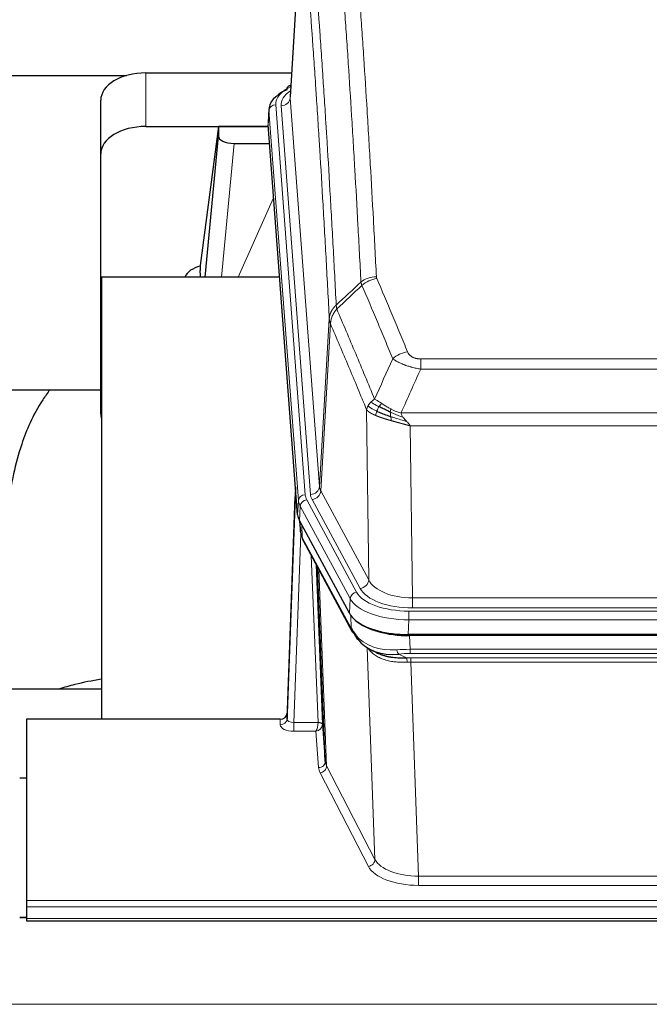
# Model space of a CAD drawing. Header units: inches. Extents: x 0 to 23760, y -13 to 16800.
# Tile 216 of 247: x 16781 to 17061, y 14336 to 14773. Entities that reach past the tile are written whole.
import ezdxf

# ---------------------------------------------------------------- set-up
doc = ezdxf.new("R2010")
doc.units = ezdxf.units.IN
doc.layers.add('254', color=7, linetype='Continuous', true_color=0xffffff)

msp = doc.modelspace()

# ---------------------------------------------------------------- linework, layer by layer
at = {"layer": '254', "color": 2, "linetype": 'Continuous', "lineweight": 25}
for p, q in [((16906.979, 14825.74), (16901.728, 14739.104)), ((16662.744, 14748.499), (16828.927, 14748.499)), ((16837.55, 14749.703), (16902.371, 14749.703)), ((16902.04, 14744.247), (16901.097, 14743.811)), ((16817.55, 14713.727), (16817.55, 14737.529)), ((16892.349, 14733.753), (16891.969, 14727.471)), ((16905.092, 14553.234), (16891.975, 14726.688)), ((16837.55, 14725.901), (16892.035, 14725.901)), ((16869.86, 14725.811), (16861.812, 14664.026)), ((16892.043, 14725.811), (16869.86, 14725.811)), ((16869.86, 14725.811), (16869.86, 14721.58)), ((16863.95, 14658.924), (16869.86, 14721.58)), ((16876.834, 14718.36), (16892.604, 14718.36)), ((16817.55, 14598.073), (16817.55, 14713.727)), ((16861.811, 14664.019), (16861.812, 14664.026)), ((16861.811, 14664.019), (16861.811, 14661.834)), ((16817.837, 14658.924), (16817.837, 14462.356)), ((16897.106, 14658.924), (16817.837, 14658.924)), ((16745.906, 14608.845), (16817.581, 14608.845)), ((16904.156, 14565.615), (16900.398, 14464.977)), ((16900.387, 14462.44), (16904.076, 14561.222)), ((16928.131, 14509.442), (16905.877, 14550.657)), ((16906.005, 14550.42), (16906.368, 14545.618)), ((16906.361, 14545.731), (16906.191, 14550.075)), ((16906.361, 14545.731), (16906.368, 14545.618)), ((16907.506, 14541.822), (16929.253, 14501.547)), ((16917.412, 14443.611), (16913.985, 14529.822)), ((17170.7, 14500.004), (16954.293, 14500.004)), ((17170.108, 14499.522), (16954.885, 14499.522)), ((16937.394, 14493.37), (16940.138, 14491.984)), ((16817.834, 14475.695), (16745.838, 14475.695)), ((16900.398, 14464.977), (16900.387, 14462.44)), ((16784.497, 14462.355), (16784.497, 14381.72)), ((16897.399, 14462.355), (16784.497, 14462.355)), ((16916.184, 14460.229), (16917.412, 14443.611)), ((16784.497, 14436.157), (16781.497, 14436.157)), ((16784.497, 14381.72), (16784.497, 14378.986)), ((16784.497, 14378.986), (16784.497, 14373.738)), ((16784.547, 14374.229), (16781.526, 14374.229)), ((16784.497, 14373.738), (16784.497, 14372.723)), ((16784.497, 14372.723), (17341.497, 14372.723))]:
    msp.add_line(p, q, dxfattribs=at)
at = {"layer": '254', "color": 110, "linetype": 'Continuous', "lineweight": 13}
for p, q in [((16906.981, 14825.118), (16901.733, 14738.529)), ((16837.55, 14725.901), (16837.55, 14749.703)), ((16895.349, 14735.537), (16908.46, 14562.177)), ((16897.741, 14735.102), (16910.807, 14562.329)), ((16901.733, 14738.529), (16914.799, 14565.756)), ((16892.355, 14732.967), (16891.975, 14726.688)), ((16905.466, 14559.607), (16892.355, 14732.967)), ((16876.834, 14718.36), (16871.227, 14658.924)), ((16878.639, 14658.924), (16894.435, 14694.147)), ((16914.799, 14565.756), (16919.176, 14640.432)), ((16919.732, 14638.098), (16915.38, 14563.846)), ((16959.825, 14622.551), (17165.168, 14622.551)), ((16959.825, 14617.988), (16959.825, 14622.551)), ((17165.168, 14617.988), (16959.825, 14617.988)), ((16936.732, 14524.303), (16935.775, 14599.954)), ((16951.094, 14598.508), (17173.899, 14598.508)), ((17169.787, 14592.764), (16955.207, 14592.764)), ((16955.207, 14592.764), (16956.175, 14516.268)), ((16909.157, 14559.886), (16931.331, 14518.82)), ((16932.856, 14520.495), (16911.505, 14560.038)), ((16915.38, 14563.846), (16936.732, 14524.303)), ((16905.092, 14553.234), (16905.466, 14559.607)), ((16906.25, 14557.029), (16905.877, 14550.657)), ((16928.424, 14515.964), (16906.25, 14557.029)), ((16906.007, 14550.415), (16906.361, 14545.731)), ((16906.928, 14548.71), (16907.146, 14543.152)), ((16906.511, 14544.76), (16903.38, 14460.908)), ((16907.146, 14543.152), (16928.894, 14502.877)), ((16914.186, 14460.995), (16911.164, 14535.047)), ((16913.291, 14531.107), (16916.184, 14460.229)), ((16914.53, 14528.812), (16917.998, 14441.601)), ((16956.175, 14511.854), (16956.175, 14516.268)), ((16956.175, 14516.268), (17168.818, 14516.268)), ((16928.131, 14509.442), (16928.424, 14515.964)), ((17168.818, 14511.854), (16956.175, 14511.854)), ((16928.894, 14502.877), (16928.717, 14508.512)), ((16954.586, 14510.431), (17170.407, 14510.431)), ((16954.586, 14506.525), (16954.586, 14510.431)), ((16954.586, 14506.525), (16954.293, 14500.004)), ((17170.407, 14506.525), (16954.586, 14506.525)), ((16954.885, 14499.522), (16955.076, 14493.431)), ((16939.483, 14399.986), (16936.047, 14494.126)), ((16950.052, 14491.337), (16953.505, 14489.592)), ((16955.076, 14491.566), (16955.076, 14493.431)), ((16955.076, 14493.431), (17169.917, 14493.431)), ((17169.917, 14491.566), (16955.076, 14491.566)), ((16955.418, 14487.758), (16955.418, 14489.623)), ((16955.418, 14489.623), (17169.575, 14489.623)), ((17169.575, 14487.758), (16955.418, 14487.758)), ((16955.418, 14487.758), (16958.892, 14392.582)), ((16897.389, 14459.907), (16897.399, 14462.355)), ((16903.38, 14460.908), (16903.38, 14456.993)), ((16903.38, 14460.908), (16914.185, 14460.908)), ((16903.38, 14456.993), (16913.222, 14456.993)), ((16914.416, 14440.845), (16913.222, 14456.993)), ((16936.574, 14396.923), (16915.089, 14438.538)), ((16917.998, 14441.601), (16939.483, 14399.986)), ((16958.892, 14392.582), (16958.892, 14388.481)), ((16958.892, 14392.582), (17166.102, 14392.582)), ((17166.102, 14388.481), (16958.892, 14388.481)), ((16784.497, 14381.72), (17341.497, 14381.72)), ((16784.497, 14378.986), (17341.497, 14378.986)), ((16781.526, 14374.003), (16784.547, 14374.003)), ((16784.497, 14373.738), (17341.497, 14373.738)), ((15118.997, 14335.609), (20343.997, 14335.609))]:
    msp.add_line(p, q, dxfattribs=at)
at = {"layer": '254', "color": 2, "linetype": 'Continuous', "lineweight": 25}
for centre, major_axis, ratio, start_param, end_param in [((16837.55, 14737.529), (-20, 0), 0.608706, 4.712389, 6.2831853), ((16902.354, 14741.087), (1.258, -2.724), 0.6272114, 3.1415983, 4.0254232), ((16919.369, 14733.25), (-27.03, 0.194), 0.4633579, 5.502135, 6.3212481), ((16837.55, 14713.727), (-20, 0), 0.608706, 4.712389, 6.2831853), ((16876.887, 14721.605), (7.027, 0.031), 0.4617281, 3.1395348, 4.7027345), ((16864.691, 14656.845), (10.208, 0), 0.7029015, 1.8567446, 2.8477011), ((16864.691, 14465.454), (-10.152, 515.131), 0.0020796, 5.0973621, 5.1034661), ((16837.55, 14598.073), (-20, 0), 0.608706, 0, 0.1694742), ((16932.113, 14553.673), (27.037, 0.006), 0.4611335, 3.1763491, 3.3855005), ((16934.156, 14525.943), (-27.174, 22.247), 0.2659533, 0.2482948, 0.280275), ((16933.006, 14555.219), (26.161, 11.46), 0.4493681, 3.0159633, 3.1613144), ((16910.859, 14544.043), (3.584, 1.776), 0.8816114, 2.7716102, 3.1419462), ((16954.351, 14512.488), (27.023, 0.034), 0.4619935, 3.3853572, 3.670307), ((16954.911, 14511.997), (27.01, 0.015), 0.4618579, 3.6271853, 4.7111791), ((16954.351, 14512.488), (27.023, 0.034), 0.4619935, 3.670307, 4.7096668), ((16955.725, 14485.997), (-27.355, 20.182), 0.1876908, 0.3765826, 0.5974134), ((16932.773, 14503.447), (3.52, 1.9), 0.8606628, 3.1415888, 3.5094104), ((16953.029, 14483.135), (-23.434, 19.972), 0.1471226, 0.3626514, 0.5834823), ((16934.549, 14500.765), (3.195, 2.407), 0.6715965, 2.6043549, 3.391291), ((16954.822, 14514.815), (23.359, 16.381), 0.7286412, 3.1732971, 4.057134), ((16897.4, 14465.068), (3, 0.002), 0.9042699, 4.7116987, 6.2488686)]:
    msp.add_ellipse(centre, major_axis=major_axis, ratio=ratio, start_param=start_param, end_param=end_param, dxfattribs=at)
at = {"layer": '254', "color": 110, "linetype": 'Continuous', "lineweight": 13}
for centre, major_axis, ratio, start_param, end_param in [((16919.369, 14735.911), (-24.034, 0.016), 0.461198, 5.4992389, 6.318352), ((16902.354, 14741.087), (1.258, -2.724), 0.6272114, 2.6666598, 3.1415983), ((16921.76, 14735.476), (-24.034, 0.016), 0.461198, 5.6862399, 6.318352), ((16895.349, 14732.876), (2.991, 0.226), 0.8864705, 1.5038552, 3.0222916), ((16897.741, 14738.65), (3.989, 0.302), 0.8864705, 4.6454478, 6.1638843), ((16940.13, 14650.803), (-9.987, -0.512), 0.8285973, 4.6699673, 5.4273767), ((16940.317, 14650.011), (-9.188, -3.948), 0.8056434, 4.3791539, 5.1247913), ((16953.978, 14617.549), (-9.245, -3.812), 0.7933159, 4.3962573, 5.1392153), ((16904.076, 14559.069), (0.214, 6.443), 0.0117452, 0.5090713, 1.2305416), ((16910.807, 14565.877), (3.989, 0.302), 0.8864705, 4.6454478, 6.1638843), ((16934.825, 14566.267), (20.038, 0.241), 0.4621297, 3.1708089, 3.3799603), ((16907.074, 14561.131), (2.998, -0.112), 0.4302668, 3.1576572, 3.7226285), ((16908.46, 14559.516), (2.991, 0.226), 0.8864705, 1.5038552, 3.0222916), ((16909.157, 14557.225), (2.64, 1.425), 0.8606628, 1.1357626, 2.6541991), ((16932.478, 14562.567), (24.033, 0.005), 0.4611335, 3.1763491, 3.3855005), ((16934.825, 14562.719), (24.033, 0.005), 0.4611335, 3.1763491, 3.3855005), ((16911.505, 14563.586), (3.52, 1.9), 0.8606628, 4.2773553, 5.7957917), ((16932.478, 14559.906), (-27.028, 0.171), 0.4605352, 0.0378207, 0.2469722), ((16934.156, 14525.943), (-27.538, 20.422), 0.1820488, 0.3394765, 0.3714569), ((16911.025, 14543.722), (3.52, 1.9), 0.8606628, 2.7414655, 3.1415888), ((16932.856, 14524.043), (3.52, 1.9), 0.8606628, 4.2773553, 5.7957917), ((16956.096, 14523.327), (-24.002, 0.049), 0.477994, 0.2537759, 1.5750883), ((16956.096, 14526.875), (-20.002, 0.126), 0.5302672, 0.2567917, 1.5781041), ((16931.331, 14516.159), (2.64, 1.425), 0.8606628, 1.1357626, 2.6541991), ((16954.638, 14521.528), (24.02, 0.03), 0.4619935, 3.3853572, 4.7096668), ((16954.638, 14518.867), (-27.018, 0.111), 0.4567867, 0.246464, 1.5707737), ((16932.773, 14503.447), (3.52, 1.9), 0.8606628, 2.7414655, 3.1415888), ((16954.822, 14514.815), (25.329, 12.681), 0.6929209, 3.2824386, 4.1662755), ((16955.725, 14485.997), (-27.015, 0.091), 0.2751837, 4.7373543, 4.9581852), ((16950.052, 14495.173), (-0.368, 3.983), 0.2964475, 2.0527062, 2.8396422), ((16955.725, 14482.162), (-23.017, 0.318), 0.4083138, 4.7462544, 4.9670852), ((16956.207, 14479.811), (-24.025, 0.387), 0.4081205, 4.7518285, 4.8316761), ((16953.505, 14485.757), (0.131, -3.998), 0.1099517, 2.0830946, 2.8518059), ((16956.207, 14475.976), (-20.023, 0.877), 0.5868265, 4.777515, 4.8573626), ((16903.392, 14459.907), (6.003, 0.008), 0.4854373, 3.1388974, 4.7096937), ((16897.389, 14462.531), (-3, 0.013), 0.8746179, 1.5745081, 3.1116779), ((16903.392, 14462.531), (3.004, 0.138), 0.5390598, 3.1127167, 4.683513), ((16913.222, 14459.617), (0.506, 2.997), 0.2740591, 3.694004, 5.2037138), ((16913.222, 14459.617), (2.669, 1.608), 0.8008031, 4.262859, 5.7725688), ((16913.186, 14460.964), (-1.001, 0.011), 0.9036686, 3.0924532, 3.1882188), ((16914.185, 14460.047), (1.996, -0.13), 0.4297663, 0.0674602, 1.5988341), ((16914.186, 14460.134), (1.998, 0.082), 0.4302193, 0.0160628, 1.553239), ((16913.186, 14460.103), (2.996, 0.15), 0.8842158, 6.1784609, 6.2742264), ((16914.416, 14443.468), (-2.992, -0.221), 0.8740585, 1.5062672, 3.1117425), ((16937.415, 14443.866), (-20.016, 0.121), 0.4848834, 0.0387668, 0.248091), ((16937.415, 14441.242), (-23.014, 0.002), 0.4845187, 0.0358431, 0.2451673), ((16915.089, 14441.161), (-2.666, -1.376), 0.8484453, 1.1579292, 2.76165), ((16936.574, 14399.547), (-2.666, -1.376), 0.8484453, 1.1579292, 2.76165), ((16958.898, 14402.256), (-20.013, 0.104), 0.483363, 0.2476114, 1.5729934), ((16958.898, 14399.632), (23.012, 0.004), 0.4845836, 3.3866449, 4.7120269)]:
    msp.add_ellipse(centre, major_axis=major_axis, ratio=ratio, start_param=start_param, end_param=end_param, dxfattribs=at)
for points, knots in [([(16928.171, 14841.744), (16928.729, 14835.124), (16929.829, 14821.634), (16931.437, 14800.649), (16932.479, 14786.16), (16933.25, 14775.106), (16933.632, 14769.532), (16934.011, 14763.887), (16934.262, 14760.109), (16934.387, 14758.211), (16935.011, 14748.687), (16935.502, 14740.945), (16936.227, 14729.15), (16936.467, 14725.189), (16936.943, 14717.206), (16937.179, 14713.185), (16937.881, 14701.032), (16938.802, 14684.59), (16939.692, 14667.671), (16940.13, 14659.092)], [0, 0, 0, 0, 0.125, 0.25, 0.375, 0.375, 0.4375, 0.46875, 0.46875, 0.5, 0.5, 0.625, 0.625, 0.6875, 0.6875, 0.75, 0.75, 0.875, 1, 1, 1, 1]), ([(16933.262, 14656.716), (16932.824, 14665.285), (16931.932, 14682.183), (16931.01, 14698.606), (16930.307, 14710.745), (16930.071, 14714.761), (16929.595, 14722.734), (16929.355, 14726.691), (16928.628, 14738.473), (16928.136, 14746.205), (16927.512, 14755.719), (16927.387, 14757.613), (16927.135, 14761.388), (16926.756, 14767.025), (16926.373, 14772.593), (16925.602, 14783.635), (16924.558, 14798.107), (16922.948, 14819.068), (16921.846, 14832.542), (16921.288, 14839.155)], [0, 0, 0, 0, 0.125, 0.25, 0.25, 0.3125, 0.3125, 0.375, 0.375, 0.5, 0.5, 0.53125, 0.53125, 0.5625, 0.625, 0.625, 0.75, 0.875, 1, 1, 1, 1]), ([(16910.036, 14831.734), (16910.608, 14825.043), (16911.735, 14811.401), (16913.38, 14790.159), (16914.447, 14775.48), (16915.235, 14764.276), (16915.626, 14758.626), (16916.078, 14751.949), (16916.27, 14749.069), (16916.398, 14747.145), (16916.462, 14746.181), (16916.781, 14741.351), (16917.161, 14735.508), (16917.599, 14728.607), (16917.785, 14725.632), (16917.909, 14723.645), (16917.971, 14722.65), (16918.527, 14713.672), (16919.5, 14697.464), (16920.911, 14672.412), (16921.819, 14655.216), (16922.265, 14646.494)], [0, 0, 0, 0, 0.125, 0.25, 0.375, 0.375, 0.4375, 0.46875, 0.484375, 0.484375, 0.5, 0.5, 0.5625, 0.59375, 0.609375, 0.609375, 0.625, 0.625, 0.75, 0.875, 1, 1, 1, 1]), ([(16919.176, 14640.432), (16918.731, 14649.126), (16917.825, 14666.268), (16916.418, 14691.242), (16915.448, 14707.4), (16914.894, 14716.351), (16914.832, 14717.343), (16914.708, 14719.324), (16914.522, 14722.29), (16914.086, 14729.17), (16913.707, 14734.995), (16913.389, 14739.811), (16913.325, 14740.772), (16913.198, 14742.69), (16913.006, 14745.562), (16912.555, 14752.219), (16912.165, 14757.853), (16911.379, 14769.023), (16910.316, 14783.66), (16908.675, 14804.841), (16907.551, 14818.445), (16906.981, 14825.118)], [0, 0, 0, 0, 0.125, 0.25, 0.375, 0.375, 0.390625, 0.390625, 0.40625, 0.4375, 0.5, 0.5, 0.515625, 0.515625, 0.53125, 0.5625, 0.625, 0.625, 0.75, 0.875, 1, 1, 1, 1]), ([(16940.317, 14658.297), (16940.261, 14658.428), (16940.218, 14658.56), (16940.155, 14658.825), (16940.136, 14658.958), (16940.13, 14659.092)], [0, 0, 0, 0, 0.5, 0.5, 1, 1, 1, 1]), ([(16940.317, 14658.297), (16942.603, 14652.957), (16944.884, 14647.57), (16948.299, 14639.422), (16949.437, 14636.694), (16951.709, 14631.217), (16952.844, 14628.467), (16953.978, 14625.705)], [0, 0, 0, 0, 0.5, 0.5, 0.75, 0.75, 1, 1, 1, 1]), ([(16947.398, 14622.648), (16946.263, 14625.406), (16945.126, 14628.154), (16942.851, 14633.627), (16941.712, 14636.352), (16938.293, 14644.493), (16936.009, 14649.874), (16933.721, 14655.211)], [0, 0, 0, 0, 0.25, 0.25, 0.5, 0.5, 1, 1, 1, 1]), ([(16919.176, 14640.432), (16919.177, 14640.447), (16919.179, 14640.477), (16919.182, 14640.522), (16919.185, 14640.567), (16919.189, 14640.611), (16919.192, 14640.656), (16919.196, 14640.701), (16919.201, 14640.746), (16919.205, 14640.791), (16919.21, 14640.835), (16919.215, 14640.88), (16919.221, 14640.925), (16919.226, 14640.969), (16919.232, 14641.014), (16919.238, 14641.059), (16919.244, 14641.103), (16919.251, 14641.148), (16919.258, 14641.192), (16919.265, 14641.237), (16919.272, 14641.281), (16919.28, 14641.326), (16919.288, 14641.37), (16919.296, 14641.415), (16919.304, 14641.459), (16919.313, 14641.503), (16919.322, 14641.548), (16919.331, 14641.592), (16919.34, 14641.636), (16919.35, 14641.68), (16919.36, 14641.724), (16919.37, 14641.768), (16919.38, 14641.813), (16919.391, 14641.857), (16919.402, 14641.901), (16919.413, 14641.944), (16919.424, 14641.988), (16919.436, 14642.032), (16919.448, 14642.076), (16919.46, 14642.12), (16919.472, 14642.163), (16919.485, 14642.207), (16919.498, 14642.251), (16919.511, 14642.294), (16919.524, 14642.338), (16919.538, 14642.381), (16919.552, 14642.424), (16919.566, 14642.468), (16919.58, 14642.511), (16919.595, 14642.554), (16919.61, 14642.597), (16919.625, 14642.64), (16919.64, 14642.683), (16919.655, 14642.726), (16919.671, 14642.769), (16919.687, 14642.812), (16919.704, 14642.855), (16919.72, 14642.897), (16919.737, 14642.94), (16919.754, 14642.983), (16919.771, 14643.025), (16919.789, 14643.067), (16919.806, 14643.11), (16919.824, 14643.152), (16919.842, 14643.194), (16919.861, 14643.236), (16919.879, 14643.278), (16919.898, 14643.32), (16919.918, 14643.362), (16919.937, 14643.404), (16919.957, 14643.446), (16919.976, 14643.487), (16919.996, 14643.529), (16920.017, 14643.57), (16920.037, 14643.612), (16920.058, 14643.653), (16920.085, 14643.706), (16920.119, 14643.771), (16920.16, 14643.848), (16920.201, 14643.925), (16920.244, 14644.001), (16920.287, 14644.077), (16920.331, 14644.152), (16920.376, 14644.227), (16920.421, 14644.302), (16920.468, 14644.377), (16920.515, 14644.451), (16920.563, 14644.525), (16920.612, 14644.599), (16920.661, 14644.672), (16920.711, 14644.745), (16920.762, 14644.817), (16920.814, 14644.889), (16920.866, 14644.961), (16920.919, 14645.032), (16920.973, 14645.103), (16921.028, 14645.174), (16921.083, 14645.244), (16921.139, 14645.314), (16921.196, 14645.383), (16921.254, 14645.452), (16921.312, 14645.521), (16921.371, 14645.589), (16921.43, 14645.656), (16921.491, 14645.724), (16921.551, 14645.79), (16921.613, 14645.857), (16921.675, 14645.923), (16921.738, 14645.988), (16921.802, 14646.053), (16921.866, 14646.117), (16921.931, 14646.181), (16921.997, 14646.245), (16922.063, 14646.308), (16922.13, 14646.37), (16922.197, 14646.432), (16922.243, 14646.473), (16922.265, 14646.494)], [0, 0, 0, 0, 0.0066687, 0.0133374, 0.0200061, 0.0266746, 0.0333432, 0.0400116, 0.0466801, 0.0533484, 0.0600168, 0.066685, 0.0733532, 0.0800214, 0.0866895, 0.0933575, 0.1000255, 0.1066935, 0.1133614, 0.1200292, 0.126697, 0.1333647, 0.1400324, 0.1467001, 0.1533676, 0.1600352, 0.1667026, 0.1733701, 0.1800374, 0.1867047, 0.193372, 0.2000392, 0.2067064, 0.2133735, 0.2200405, 0.2267075, 0.2333745, 0.2400414, 0.2467082, 0.253375, 0.2600418, 0.2667085, 0.2733751, 0.2800417, 0.2867082, 0.2933747, 0.3000412, 0.3067075, 0.3133739, 0.3200401, 0.3267064, 0.3333725, 0.3400387, 0.3467047, 0.3533708, 0.3600367, 0.3667026, 0.3733685, 0.3800343, 0.3867001, 0.3933658, 0.4000315, 0.4066971, 0.4133626, 0.4200281, 0.4266936, 0.433359, 0.4400243, 0.4466896, 0.4533549, 0.4600201, 0.4666852, 0.4733503, 0.4800154, 0.4866804, 0.4933453, 0.5000102, 0.5125098, 0.5250093, 0.5375088, 0.5500082, 0.5625077, 0.5750071, 0.5875066, 0.600006, 0.6125054, 0.6250049, 0.6375043, 0.6500037, 0.6625032, 0.6750026, 0.6875021, 0.7000016, 0.7125011, 0.7250006, 0.7375001, 0.7499997, 0.7624993, 0.7749989, 0.7874985, 0.7999982, 0.812498, 0.8249977, 0.8374975, 0.8499974, 0.8624973, 0.8749972, 0.8874972, 0.8999973, 0.9124974, 0.9249976, 0.9374978, 0.9499981, 0.9624985, 0.9749989, 0.9874994, 1, 1, 1, 1]), ([(16919.732, 14638.098), (16919.753, 14638.682), (16919.831, 14639.269), (16920.095, 14640.436), (16920.281, 14641.015), (16920.752, 14642.147), (16921.037, 14642.699), (16921.696, 14643.763), (16922.069, 14644.274), (16922.477, 14644.757)], [0, 0, 0, 0, 0.25, 0.25, 0.5, 0.5, 0.75, 0.75, 1, 1, 1, 1]), ([(16922.477, 14644.757), (16922.402, 14645.051), (16922.36, 14645.353), (16922.302, 14645.943), (16922.286, 14646.23), (16922.265, 14646.494)], [0, 0, 0, 0, 0.5, 0.5, 1, 1, 1, 1]), ([(16922.477, 14644.757), (16925.299, 14638.201), (16928.115, 14631.577), (16932.329, 14621.538), (16933.732, 14618.174), (16936.534, 14611.412), (16937.933, 14608.015), (16939.331, 14604.6)], [0, 0, 0, 0, 0.5, 0.5, 0.75, 0.75, 1, 1, 1, 1]), ([(16919.732, 14638.098), (16919.727, 14638.111), (16919.717, 14638.136), (16919.702, 14638.174), (16919.687, 14638.213), (16919.671, 14638.253), (16919.656, 14638.293), (16919.641, 14638.333), (16919.625, 14638.375), (16919.61, 14638.416), (16919.594, 14638.459), (16919.579, 14638.502), (16919.564, 14638.546), (16919.548, 14638.59), (16919.533, 14638.635), (16919.518, 14638.681), (16919.503, 14638.727), (16919.488, 14638.774), (16919.473, 14638.821), (16919.458, 14638.87), (16919.444, 14638.918), (16919.429, 14638.968), (16919.415, 14639.018), (16919.401, 14639.068), (16919.387, 14639.119), (16919.373, 14639.171), (16919.36, 14639.224), (16919.339, 14639.308), (16919.313, 14639.42), (16919.285, 14639.557), (16919.261, 14639.684), (16919.242, 14639.802), (16919.226, 14639.909), (16919.213, 14640.006), (16919.203, 14640.093), (16919.195, 14640.17), (16919.189, 14640.237), (16919.185, 14640.294), (16919.181, 14640.341), (16919.179, 14640.378), (16919.177, 14640.405), (16919.176, 14640.422), (16919.176, 14640.43), (16919.176, 14640.432)], [0, 0, 0, 0, 0.0155037, 0.0313049, 0.0474035, 0.0637997, 0.0804935, 0.097485, 0.1147743, 0.1323613, 0.1502462, 0.1684289, 0.1869096, 0.2056883, 0.224765, 0.2441397, 0.2638126, 0.2837835, 0.3040527, 0.32462, 0.3454856, 0.3666494, 0.3881116, 0.409872, 0.4319308, 0.454288, 0.4769435, 0.4998975, 0.5635611, 0.6228928, 0.6778927, 0.7285606, 0.7748966, 0.8169007, 0.8545729, 0.8879131, 0.9169214, 0.9415977, 0.9619421, 0.9779545, 0.989635, 0.9969835, 1, 1, 1, 1]), ([(16935.775, 14599.954), (16934.444, 14603.195), (16933.112, 14606.42), (16930.444, 14612.84), (16929.108, 14616.034), (16925.098, 14625.571), (16922.418, 14631.866), (16919.732, 14638.098)], [0, 0, 0, 0, 0.25, 0.25, 0.5, 0.5, 1, 1, 1, 1]), ([(16959.825, 14622.551), (16959.643, 14622.551), (16959.46, 14622.556), (16959.097, 14622.574), (16958.917, 14622.588), (16958.561, 14622.627), (16958.386, 14622.651), (16958.039, 14622.709), (16957.868, 14622.744), (16957.657, 14622.794), (16957.615, 14622.804), (16957.532, 14622.825), (16957.407, 14622.858), (16957.286, 14622.894), (16957.047, 14622.969), (16956.739, 14623.078), (16956.452, 14623.205), (16956.279, 14623.29), (16956.244, 14623.307), (16956.176, 14623.342), (16956.143, 14623.36), (16956.043, 14623.415), (16955.978, 14623.452), (16955.788, 14623.565), (16955.669, 14623.643), (16955.442, 14623.806), (16955.335, 14623.889), (16955.132, 14624.062), (16955.037, 14624.151), (16954.924, 14624.265), (16954.902, 14624.288), (16954.858, 14624.334), (16954.836, 14624.358), (16954.772, 14624.427), (16954.731, 14624.474), (16954.613, 14624.616), (16954.539, 14624.712), (16954.402, 14624.905), (16954.339, 14625.003), (16954.162, 14625.299), (16954.062, 14625.501), (16953.978, 14625.705)], [0, 0, 0, 0, 0.0625, 0.0625, 0.125, 0.125, 0.1875, 0.1875, 0.25, 0.25, 0.265625, 0.265625, 0.28125, 0.3125, 0.3125, 0.375, 0.4375, 0.4375, 0.453125, 0.453125, 0.46875, 0.46875, 0.5, 0.5, 0.5625, 0.5625, 0.625, 0.625, 0.6875, 0.6875, 0.703125, 0.703125, 0.71875, 0.71875, 0.75, 0.75, 0.8125, 0.8125, 0.875, 0.875, 1, 1, 1, 1]), ([(16959.825, 14617.988), (16959.491, 14618.048), (16959.157, 14618.112), (16958.494, 14618.245), (16958.166, 14618.315), (16957.19, 14618.532), (16956.553, 14618.688), (16955.85, 14618.877), (16955.772, 14618.898), (16955.616, 14618.941), (16955.539, 14618.962), (16955.307, 14619.027), (16955.155, 14619.071), (16954.7, 14619.205), (16954.105, 14619.388), (16953.532, 14619.579), (16953.111, 14619.726), (16952.903, 14619.801), (16952.697, 14619.876), (16952.561, 14619.927), (16952.493, 14619.953), (16951.887, 14620.183), (16951.379, 14620.393), (16950.66, 14620.717), (16950.428, 14620.826), (16950.089, 14620.992), (16949.978, 14621.048), (16949.76, 14621.159), (16949.652, 14621.216), (16949.125, 14621.498), (16948.737, 14621.725), (16948.022, 14622.184), (16947.696, 14622.415), (16947.398, 14622.648)], [0, 0, 0, 0, 0.0625, 0.0625, 0.125, 0.125, 0.25, 0.25, 0.265625, 0.265625, 0.28125, 0.28125, 0.3125, 0.3125, 0.375, 0.4375, 0.4375, 0.46875, 0.484375, 0.484375, 0.5, 0.5, 0.625, 0.625, 0.6875, 0.6875, 0.71875, 0.71875, 0.75, 0.75, 0.875, 0.875, 1, 1, 1, 1]), ([(16937.624, 14603.255), (16937.87, 14603.499), (16938.136, 14603.735), (16938.707, 14604.184), (16939.011, 14604.398), (16939.331, 14604.6)], [0, 0, 0, 0, 0.5, 0.5, 1, 1, 1, 1]), ([(16942.507, 14602.704), (16942.208, 14602.898), (16941.917, 14603.086), (16940.791, 14603.807), (16940.024, 14604.272), (16939.331, 14604.6)], [0, 0, 0, 0, 0.25, 0.25, 1, 1, 1, 1]), ([(16935.775, 14599.954), (16935.832, 14600.24), (16935.914, 14600.527), (16936.127, 14601.1), (16936.259, 14601.385), (16936.414, 14601.667)], [0, 0, 0, 0, 0.5, 0.5, 1, 1, 1, 1]), ([(16939.806, 14597.405), (16939.795, 14597.41), (16939.772, 14597.42), (16939.737, 14597.435), (16939.701, 14597.45), (16939.665, 14597.466), (16939.629, 14597.481), (16939.593, 14597.497), (16939.556, 14597.513), (16939.518, 14597.529), (16939.481, 14597.545), (16939.443, 14597.562), (16939.404, 14597.579), (16939.365, 14597.596), (16939.326, 14597.614), (16939.287, 14597.631), (16939.247, 14597.649), (16939.207, 14597.667), (16939.166, 14597.685), (16939.126, 14597.704), (16939.085, 14597.723), (16939.043, 14597.742), (16939.002, 14597.761), (16938.96, 14597.78), (16938.918, 14597.8), (16938.875, 14597.82), (16938.832, 14597.84), (16938.79, 14597.861), (16938.746, 14597.881), (16938.703, 14597.902), (16938.659, 14597.923), (16938.615, 14597.945), (16938.571, 14597.966), (16938.527, 14597.988), (16938.483, 14598.011), (16938.438, 14598.033), (16938.393, 14598.056), (16938.348, 14598.079), (16938.303, 14598.102), (16938.258, 14598.125), (16938.212, 14598.149), (16938.167, 14598.173), (16938.121, 14598.197), (16938.075, 14598.222), (16938.03, 14598.246), (16937.984, 14598.271), (16937.938, 14598.297), (16937.892, 14598.322), (16937.845, 14598.348), (16937.799, 14598.374), (16937.753, 14598.4), (16937.707, 14598.427), (16937.661, 14598.454), (16937.614, 14598.481), (16937.568, 14598.508), (16937.522, 14598.536), (16937.476, 14598.564), (16937.43, 14598.592), (16937.384, 14598.621), (16937.338, 14598.649), (16937.292, 14598.678), (16937.246, 14598.708), (16937.2, 14598.737), (16937.155, 14598.767), (16937.109, 14598.797), (16937.064, 14598.828), (16937.019, 14598.859), (16936.974, 14598.89), (16936.929, 14598.921), (16936.884, 14598.952), (16936.84, 14598.984), (16936.796, 14599.016), (16936.752, 14599.049), (16936.708, 14599.082), (16936.665, 14599.115), (16936.622, 14599.148), (16936.579, 14599.181), (16936.536, 14599.215), (16936.494, 14599.249), (16936.452, 14599.284), (16936.411, 14599.319), (16936.37, 14599.354), (16936.329, 14599.389), (16936.289, 14599.425), (16936.249, 14599.46), (16936.209, 14599.497), (16936.17, 14599.533), (16936.131, 14599.57), (16936.093, 14599.607), (16936.056, 14599.644), (16936.019, 14599.682), (16935.982, 14599.72), (16935.946, 14599.758), (16935.91, 14599.797), (16935.876, 14599.836), (16935.841, 14599.875), (16935.807, 14599.914), (16935.786, 14599.941), (16935.775, 14599.954)], [0, 0, 0, 0, 0.0060657, 0.012223, 0.0184718, 0.0248123, 0.0312443, 0.0377679, 0.0443831, 0.0510899, 0.0578883, 0.0647782, 0.0717598, 0.0788329, 0.0859977, 0.093254, 0.1006019, 0.1080414, 0.1155725, 0.1231952, 0.1309095, 0.1387154, 0.1466129, 0.1546019, 0.1626826, 0.1708549, 0.1791188, 0.1874742, 0.1959213, 0.20446, 0.2130903, 0.2218121, 0.2306256, 0.2395307, 0.2485274, 0.2576156, 0.2667955, 0.276067, 0.2854301, 0.2948848, 0.3044311, 0.314069, 0.3237985, 0.3336196, 0.3435324, 0.3535367, 0.3636326, 0.3738202, 0.3840993, 0.3944701, 0.4049324, 0.4154864, 0.426132, 0.4368691, 0.4476979, 0.4586183, 0.4696303, 0.480734, 0.4919292, 0.503216, 0.5145945, 0.5260645, 0.5376262, 0.5492795, 0.5610244, 0.5728609, 0.584789, 0.5968087, 0.60892, 0.621123, 0.6334175, 0.6458037, 0.6582815, 0.6708509, 0.6835119, 0.6962645, 0.7091087, 0.7220445, 0.735072, 0.748191, 0.7614017, 0.774704, 0.7880979, 0.8015834, 0.8151605, 0.8288293, 0.8425896, 0.8564416, 0.8703852, 0.8844204, 0.8985472, 0.9127656, 0.9270756, 0.9414773, 0.9559705, 0.9705554, 0.9852319, 1, 1, 1, 1]), ([(16936.414, 14601.667), (16936.57, 14601.942), (16936.75, 14602.214), (16937.154, 14602.745), (16937.379, 14603.004), (16937.624, 14603.255)], [0, 0, 0, 0, 0.5, 0.5, 1, 1, 1, 1]), ([(16940.297, 14599.251), (16939.862, 14599.455), (16939.452, 14599.659), (16937.922, 14600.474), (16937.026, 14601.083), (16936.414, 14601.667)], [0, 0, 0, 0, 0.25, 0.25, 1, 1, 1, 1]), ([(16941.282, 14601.324), (16940.911, 14601.512), (16940.554, 14601.694), (16939.194, 14602.4), (16938.323, 14602.872), (16937.624, 14603.255)], [0, 0, 0, 0, 0.25, 0.25, 1, 1, 1, 1]), ([(16939.806, 14597.405), (16939.842, 14597.586), (16939.885, 14597.791), (16939.99, 14598.237), (16940.053, 14598.478), (16940.179, 14598.9), (16940.235, 14599.074), (16940.297, 14599.251)], [0, 0, 0, 0, 0.375, 0.375, 0.75, 0.75, 1, 1, 1, 1]), ([(16940.297, 14599.251), (16940.327, 14599.339), (16940.36, 14599.428), (16940.494, 14599.786), (16940.607, 14600.056), (16940.857, 14600.585), (16940.993, 14600.843), (16941.184, 14601.167), (16941.233, 14601.247), (16941.282, 14601.324)], [0, 0, 0, 0, 0.125, 0.125, 0.5, 0.5, 0.875, 0.875, 1, 1, 1, 1]), ([(16941.282, 14601.324), (16941.381, 14601.479), (16941.482, 14601.627), (16941.739, 14601.971), (16941.897, 14602.155), (16942.207, 14602.471), (16942.361, 14602.602), (16942.507, 14602.704)], [0, 0, 0, 0, 0.25, 0.25, 0.625, 0.625, 1, 1, 1, 1]), ([(16946.476, 14600.297), (16946.296, 14600.392), (16946.117, 14600.49), (16945.41, 14600.884), (16944.895, 14601.191), (16943.901, 14601.805), (16943.422, 14602.112), (16942.808, 14602.509), (16942.656, 14602.607), (16942.507, 14602.704)], [0, 0, 0, 0, 0.125, 0.125, 0.5, 0.5, 0.875, 0.875, 1, 1, 1, 1]), ([(16946.326, 14598.927), (16946.324, 14599.082), (16946.326, 14599.23), (16946.339, 14599.574), (16946.355, 14599.757), (16946.403, 14600.07), (16946.435, 14600.199), (16946.476, 14600.297)], [0, 0, 0, 0, 0.25, 0.25, 0.625, 0.625, 1, 1, 1, 1]), ([(16951.094, 14598.508), (16949.874, 14598.774), (16948.697, 14599.216), (16947.204, 14599.919), (16946.836, 14600.105), (16946.476, 14600.297)], [0, 0, 0, 0, 0.75, 0.75, 1, 1, 1, 1]), ([(16946.809, 14595.074), (16946.787, 14595.08), (16946.743, 14595.092), (16946.677, 14595.111), (16946.611, 14595.13), (16946.545, 14595.149), (16946.479, 14595.168), (16946.413, 14595.187), (16946.347, 14595.206), (16946.28, 14595.225), (16946.214, 14595.244), (16946.148, 14595.263), (16946.081, 14595.282), (16946.015, 14595.301), (16945.948, 14595.321), (16945.882, 14595.34), (16945.815, 14595.359), (16945.748, 14595.379), (16945.682, 14595.398), (16945.615, 14595.418), (16945.548, 14595.437), (16945.481, 14595.457), (16945.414, 14595.477), (16945.347, 14595.496), (16945.28, 14595.516), (16945.214, 14595.536), (16945.147, 14595.556), (16945.08, 14595.576), (16945.012, 14595.596), (16944.945, 14595.616), (16944.878, 14595.636), (16944.811, 14595.656), (16944.744, 14595.677), (16944.677, 14595.697), (16944.61, 14595.717), (16944.543, 14595.738), (16944.476, 14595.758), (16944.409, 14595.779), (16944.342, 14595.799), (16944.274, 14595.82), (16944.207, 14595.841), (16944.14, 14595.862), (16944.073, 14595.882), (16944.006, 14595.903), (16943.939, 14595.924), (16943.872, 14595.945), (16943.805, 14595.966), (16943.738, 14595.988), (16943.671, 14596.009), (16943.604, 14596.03), (16943.537, 14596.051), (16943.47, 14596.073), (16943.404, 14596.094), (16943.337, 14596.116), (16943.27, 14596.138), (16943.203, 14596.159), (16943.137, 14596.181), (16943.07, 14596.203), (16943.004, 14596.225), (16942.937, 14596.246), (16942.871, 14596.268), (16942.804, 14596.29), (16942.738, 14596.313), (16942.672, 14596.335), (16942.606, 14596.357), (16942.539, 14596.379), (16942.473, 14596.402), (16942.407, 14596.424), (16942.342, 14596.447), (16942.276, 14596.469), (16942.21, 14596.492), (16942.144, 14596.515), (16942.079, 14596.537), (16942.013, 14596.56), (16941.948, 14596.583), (16941.883, 14596.606), (16941.818, 14596.629), (16941.753, 14596.653), (16941.688, 14596.676), (16941.623, 14596.699), (16941.558, 14596.722), (16941.494, 14596.746), (16941.429, 14596.769), (16941.365, 14596.793), (16941.301, 14596.816), (16941.237, 14596.84), (16941.173, 14596.864), (16941.109, 14596.888), (16941.045, 14596.912), (16940.982, 14596.936), (16940.918, 14596.96), (16940.855, 14596.984), (16940.792, 14597.008), (16940.729, 14597.032), (16940.666, 14597.057), (16940.604, 14597.081), (16940.541, 14597.106), (16940.479, 14597.13), (16940.417, 14597.155), (16940.355, 14597.18), (16940.293, 14597.204), (16940.232, 14597.229), (16940.17, 14597.254), (16940.109, 14597.279), (16940.048, 14597.304), (16939.987, 14597.33), (16939.927, 14597.355), (16939.866, 14597.38), (16939.826, 14597.397), (16939.806, 14597.405)], [0, 0, 0, 0, 0.0082024, 0.0164263, 0.0246716, 0.0329384, 0.0412265, 0.0495362, 0.0578672, 0.0662198, 0.0745938, 0.0829892, 0.0914062, 0.0998446, 0.1083045, 0.1167859, 0.1252887, 0.1338131, 0.1423589, 0.1509263, 0.1595151, 0.1681255, 0.1767574, 0.1854108, 0.1940858, 0.2027822, 0.2115002, 0.2202398, 0.2290008, 0.2377835, 0.2465876, 0.2554134, 0.2642606, 0.2731295, 0.2820199, 0.2909319, 0.2998654, 0.3088206, 0.3177973, 0.3267956, 0.3358154, 0.3448569, 0.35392, 0.3630047, 0.3721109, 0.3812388, 0.3903883, 0.3995594, 0.4087522, 0.4179665, 0.4272025, 0.4364601, 0.4457393, 0.4550402, 0.4643627, 0.4737069, 0.4830727, 0.4924601, 0.5018692, 0.5113, 0.5207524, 0.5302265, 0.5397222, 0.5492397, 0.5587788, 0.5683395, 0.577922, 0.5875261, 0.5971519, 0.6067994, 0.6164686, 0.6261595, 0.6358721, 0.6456064, 0.6553624, 0.6651401, 0.6749395, 0.6847606, 0.6946034, 0.704468, 0.7143542, 0.7242622, 0.734192, 0.7441434, 0.7541166, 0.7641115, 0.7741282, 0.7841666, 0.7942268, 0.8043087, 0.8144123, 0.8245377, 0.8346848, 0.8448538, 0.8550444, 0.8652568, 0.875491, 0.885747, 0.8960247, 0.9063242, 0.9166455, 0.9269886, 0.9373534, 0.9477401, 0.9581485, 0.9685787, 0.9790306, 0.9895044, 1, 1, 1, 1]), ([(16951.965, 14596.609), (16950.554, 14597.132), (16949.118, 14597.715), (16947.247, 14598.52), (16946.783, 14598.723), (16946.326, 14598.927)], [0, 0, 0, 0, 0.75, 0.75, 1, 1, 1, 1]), ([(16946.494, 14596.867), (16946.482, 14596.954), (16946.471, 14597.042), (16946.426, 14597.395), (16946.397, 14597.663), (16946.353, 14598.189), (16946.338, 14598.446), (16946.328, 14598.77), (16946.327, 14598.85), (16946.326, 14598.927)], [0, 0, 0, 0, 0.125, 0.125, 0.5, 0.5, 0.875, 0.875, 1, 1, 1, 1]), ([(16946.809, 14595.074), (16946.776, 14595.245), (16946.737, 14595.442), (16946.655, 14595.873), (16946.612, 14596.108), (16946.544, 14596.522), (16946.519, 14596.693), (16946.494, 14596.867)], [0, 0, 0, 0, 0.375, 0.375, 0.75, 0.75, 1, 1, 1, 1]), ([(16953.636, 14594.712), (16951.863, 14595.216), (16950.034, 14595.746), (16947.66, 14596.488), (16947.072, 14596.676), (16946.494, 14596.867)], [0, 0, 0, 0, 0.75, 0.75, 1, 1, 1, 1]), ([(16955.207, 14592.764), (16955.185, 14592.77), (16955.14, 14592.783), (16955.074, 14592.802), (16955.007, 14592.821), (16954.941, 14592.84), (16954.874, 14592.858), (16954.807, 14592.877), (16954.74, 14592.896), (16954.673, 14592.915), (16954.606, 14592.934), (16954.539, 14592.953), (16954.471, 14592.972), (16954.404, 14592.991), (16954.336, 14593.01), (16954.268, 14593.029), (16954.201, 14593.048), (16954.133, 14593.066), (16954.065, 14593.085), (16953.997, 14593.104), (16953.928, 14593.123), (16953.86, 14593.142), (16953.792, 14593.161), (16953.723, 14593.18), (16953.655, 14593.199), (16953.586, 14593.218), (16953.517, 14593.237), (16953.449, 14593.256), (16953.38, 14593.275), (16953.311, 14593.294), (16953.242, 14593.313), (16953.172, 14593.332), (16953.103, 14593.351), (16953.034, 14593.37), (16952.964, 14593.389), (16952.895, 14593.408), (16952.825, 14593.427), (16952.756, 14593.446), (16952.686, 14593.465), (16952.616, 14593.484), (16952.546, 14593.503), (16952.476, 14593.522), (16952.406, 14593.541), (16952.336, 14593.56), (16952.266, 14593.579), (16952.196, 14593.598), (16952.125, 14593.617), (16952.055, 14593.636), (16951.984, 14593.656), (16951.914, 14593.675), (16951.843, 14593.694), (16951.773, 14593.713), (16951.702, 14593.732), (16951.631, 14593.751), (16951.56, 14593.771), (16951.489, 14593.79), (16951.418, 14593.809), (16951.347, 14593.828), (16951.276, 14593.847), (16951.205, 14593.867), (16951.134, 14593.886), (16951.063, 14593.905), (16950.991, 14593.925), (16950.92, 14593.944), (16950.848, 14593.963), (16950.777, 14593.983), (16950.705, 14594.002), (16950.634, 14594.021), (16950.562, 14594.041), (16950.491, 14594.06), (16950.419, 14594.079), (16950.347, 14594.099), (16950.275, 14594.118), (16950.204, 14594.138), (16950.132, 14594.157), (16950.06, 14594.177), (16949.988, 14594.196), (16949.916, 14594.216), (16949.844, 14594.235), (16949.772, 14594.255), (16949.7, 14594.274), (16949.628, 14594.294), (16949.556, 14594.314), (16949.483, 14594.333), (16949.411, 14594.353), (16949.339, 14594.372), (16949.267, 14594.392), (16949.195, 14594.412), (16949.122, 14594.432), (16949.05, 14594.451), (16948.978, 14594.471), (16948.906, 14594.491), (16948.833, 14594.511), (16948.761, 14594.53), (16948.689, 14594.55), (16948.616, 14594.57), (16948.544, 14594.59), (16948.472, 14594.61), (16948.399, 14594.63), (16948.327, 14594.65), (16948.254, 14594.67), (16948.182, 14594.69), (16948.11, 14594.71), (16948.037, 14594.73), (16947.965, 14594.75), (16947.893, 14594.77), (16947.82, 14594.79), (16947.748, 14594.81), (16947.676, 14594.83), (16947.603, 14594.85), (16947.531, 14594.871), (16947.459, 14594.891), (16947.386, 14594.911), (16947.314, 14594.931), (16947.242, 14594.952), (16947.17, 14594.972), (16947.098, 14594.992), (16947.025, 14595.013), (16946.953, 14595.033), (16946.881, 14595.053), (16946.833, 14595.067), (16946.809, 14595.074)], [0, 0, 0, 0, 0.007775, 0.0155603, 0.0233558, 0.0311618, 0.038978, 0.0468046, 0.0546416, 0.0624889, 0.0703466, 0.0782147, 0.0860931, 0.093982, 0.1018813, 0.109791, 0.1177112, 0.1256417, 0.1335828, 0.1415343, 0.1494962, 0.1574687, 0.1654516, 0.173445, 0.1814489, 0.1894634, 0.1974883, 0.2055238, 0.2135699, 0.2216264, 0.2296936, 0.2377713, 0.2458596, 0.2539585, 0.2620679, 0.270188, 0.2783187, 0.28646, 0.2946119, 0.3027745, 0.3109477, 0.3191316, 0.3273261, 0.3355314, 0.3437472, 0.3519738, 0.3602111, 0.3684591, 0.3767178, 0.3849872, 0.3932673, 0.4015582, 0.4098598, 0.4181722, 0.4264954, 0.4348293, 0.443174, 0.4515295, 0.4598958, 0.4682728, 0.4766607, 0.4850594, 0.493469, 0.5018893, 0.5103206, 0.5187626, 0.5272155, 0.5356793, 0.544154, 0.5526395, 0.561136, 0.5696433, 0.5781615, 0.5866906, 0.5952307, 0.6037817, 0.6123436, 0.6209165, 0.6295003, 0.638095, 0.6467007, 0.6553174, 0.6639451, 0.6725838, 0.6812334, 0.6898941, 0.6985657, 0.7072484, 0.7159421, 0.7246468, 0.7333625, 0.7420893, 0.7508272, 0.759576, 0.768336, 0.777107, 0.7858891, 0.7946823, 0.8034866, 0.812302, 0.8211284, 0.829966, 0.8388147, 0.8476746, 0.8565455, 0.8654276, 0.8743209, 0.8832252, 0.8921408, 0.9010675, 0.9100054, 0.9189544, 0.9279147, 0.9368861, 0.9458688, 0.9548626, 0.9638676, 0.9728839, 0.9819114, 0.9909501, 1, 1, 1, 1]), ([(16951.965, 14596.609), (16951.846, 14596.767), (16951.736, 14596.924), (16951.488, 14597.319), (16951.362, 14597.556), (16951.176, 14598.031), (16951.115, 14598.269), (16951.094, 14598.508)], [0, 0, 0, 0, 0.25, 0.25, 0.625, 0.625, 1, 1, 1, 1]), ([(16953.636, 14594.712), (16953.562, 14594.792), (16953.488, 14594.871), (16953.192, 14595.189), (16952.97, 14595.427), (16952.543, 14595.901), (16952.337, 14596.137), (16952.085, 14596.452), (16952.024, 14596.531), (16951.965, 14596.609)], [0, 0, 0, 0, 0.125, 0.125, 0.5, 0.5, 0.875, 0.875, 1, 1, 1, 1]), ([(16955.207, 14592.764), (16955.054, 14593.013), (16954.878, 14593.259), (16954.495, 14593.748), (16954.288, 14593.991), (16953.93, 14594.393), (16953.783, 14594.553), (16953.636, 14594.712)], [0, 0, 0, 0, 0.375, 0.375, 0.75, 0.75, 1, 1, 1, 1]), ([(16953.824, 14487.729), (16953.335, 14487.709), (16952.851, 14487.696), (16951.892, 14487.687), (16951.416, 14487.691), (16950.474, 14487.717), (16950.007, 14487.739), (16949.082, 14487.803), (16948.623, 14487.846), (16947.942, 14487.925), (16947.716, 14487.954), (16947.378, 14488.002), (16947.266, 14488.019), (16947.043, 14488.053), (16946.932, 14488.071), (16946.38, 14488.164), (16945.949, 14488.249), (16945.106, 14488.44), (16944.281, 14488.652), (16943.495, 14488.907), (16942.729, 14489.183), (16942.355, 14489.332), (16941.946, 14489.512), (16941.901, 14489.532), (16941.811, 14489.573), (16941.765, 14489.593), (16941.631, 14489.655), (16941.365, 14489.781), (16941.107, 14489.912), (16940.603, 14490.179), (16940.28, 14490.366), (16939.664, 14490.756), (16939.369, 14490.96), (16938.809, 14491.381), (16938.543, 14491.6), (16938.165, 14491.939), (16938.042, 14492.053), (16937.864, 14492.228), (16937.806, 14492.286), (16937.69, 14492.405), (16937.634, 14492.464), (16937.356, 14492.762), (16937.151, 14493.005), (16936.773, 14493.498), (16936.6, 14493.748), (16936.445, 14494)], [0, 0, 0, 0, 0.0625, 0.0625, 0.125, 0.125, 0.1875, 0.1875, 0.25, 0.25, 0.28125, 0.28125, 0.296875, 0.296875, 0.3125, 0.3125, 0.375, 0.375, 0.4375, 0.5, 0.5, 0.5625, 0.5625, 0.5703125, 0.5703125, 0.578125, 0.578125, 0.59375, 0.625, 0.625, 0.6875, 0.6875, 0.75, 0.75, 0.8125, 0.8125, 0.84375, 0.84375, 0.859375, 0.859375, 0.875, 0.875, 0.9375, 0.9375, 1, 1, 1, 1])]:
    msp.add_open_spline(points, degree=3, knots=knots, dxfattribs=at)
for points in [[(16922.265, 14646.494), (16925.93, 14649.903), (16929.596, 14653.31), (16933.262, 14656.716)], [(16933.721, 14655.211), (16933.608, 14655.469), (16933.42, 14655.978), (16933.303, 14656.472), (16933.262, 14656.716)], [(16933.721, 14655.211), (16929.972, 14651.727), (16926.225, 14648.243), (16922.477, 14644.757)], [(16939.331, 14604.6), (16942.005, 14610.621), (16944.694, 14616.637), (16947.398, 14622.648)], [(16959.825, 14617.988), (16956.898, 14611.501), (16953.987, 14605.008), (16951.094, 14598.508)]]:
    msp.add_open_spline(points, degree=3, dxfattribs=at)
at = {"layer": '254', "color": 2, "linetype": 'Continuous', "lineweight": 25}
for points, knots in [([(16794.942, 14608.875), (16793.809, 14607.368), (16787.859, 14598.845), (16782.286, 14585.702), (16778.406, 14570.743), (16775.984, 14556.86), (16773.977, 14541.631), (16772.006, 14523.129), (16770.374, 14504.845), (16769.087, 14488.477), (16768.285, 14479.338), (16767.989, 14475.819)], [0, 0, 0, 0, 0.0321271, 0.1811391, 0.2945987, 0.4244837, 0.5723167, 0.6990076, 0.8399552, 0.939366, 1, 1, 1, 1]), ([(16946.494, 14596.867), (16946.205, 14596.962), (16945.919, 14597.058), (16944.785, 14597.445), (16943.962, 14597.74), (16942.397, 14598.338), (16941.656, 14598.641), (16940.738, 14599.047), (16940.514, 14599.149), (16940.297, 14599.251)], [0, 0, 0, 0, 0.125, 0.125, 0.5, 0.5, 0.875, 0.875, 1, 1, 1, 1]), ([(16946.326, 14598.927), (16946.097, 14599.029), (16945.87, 14599.132), (16944.968, 14599.541), (16944.309, 14599.848), (16943.039, 14600.453), (16942.429, 14600.751), (16941.657, 14601.135), (16941.468, 14601.23), (16941.282, 14601.324)], [0, 0, 0, 0, 0.125, 0.125, 0.5, 0.5, 0.875, 0.875, 1, 1, 1, 1]), ([(16940.087, 14492.009), (16940.19, 14491.957), (16940.294, 14491.906), (16940.491, 14491.812), (16940.584, 14491.768), (16940.725, 14491.704), (16940.772, 14491.682), (16940.866, 14491.64), (16941.293, 14491.451), (16941.735, 14491.276), (16942.541, 14490.986), (16943.37, 14490.717), (16944.243, 14490.488), (16945.137, 14490.281), (16945.595, 14490.187), (16946.182, 14490.083), (16946.3, 14490.062), (16946.537, 14490.023), (16946.657, 14490.004), (16947.016, 14489.949), (16947.257, 14489.915), (16947.982, 14489.822), (16948.469, 14489.77), (16949.453, 14489.686), (16949.95, 14489.654), (16950.951, 14489.607), (16951.455, 14489.593), (16952.474, 14489.581), (16952.987, 14489.583), (16953.505, 14489.592)], [0, 0, 0, 0, 0.0294734, 0.0294734, 0.0550135, 0.0550135, 0.0677836, 0.0677836, 0.0805537, 0.1827144, 0.1827144, 0.2848751, 0.3870358, 0.3870358, 0.4891965, 0.4891965, 0.5147367, 0.5147367, 0.5402769, 0.5402769, 0.5913572, 0.5913572, 0.6935179, 0.6935179, 0.7956786, 0.7956786, 0.8978393, 0.8978393, 1, 1, 1, 1]), ([(16799.08, 14475.923), (16801.372, 14476.652), (16807.413, 14478.358), (16813.776, 14479.634), (16817.675, 14480.254)], [0, 0, 0, 0, 0.3916437, 1, 1, 1, 1])]:
    msp.add_open_spline(points, degree=3, knots=knots, dxfattribs=at)
msp.add_open_spline([(16907.275, 14542.267), (16907.385, 14542.045), (16907.506, 14541.822)], degree=2, dxfattribs=at)

doc.saveas('drawing.dxf')
